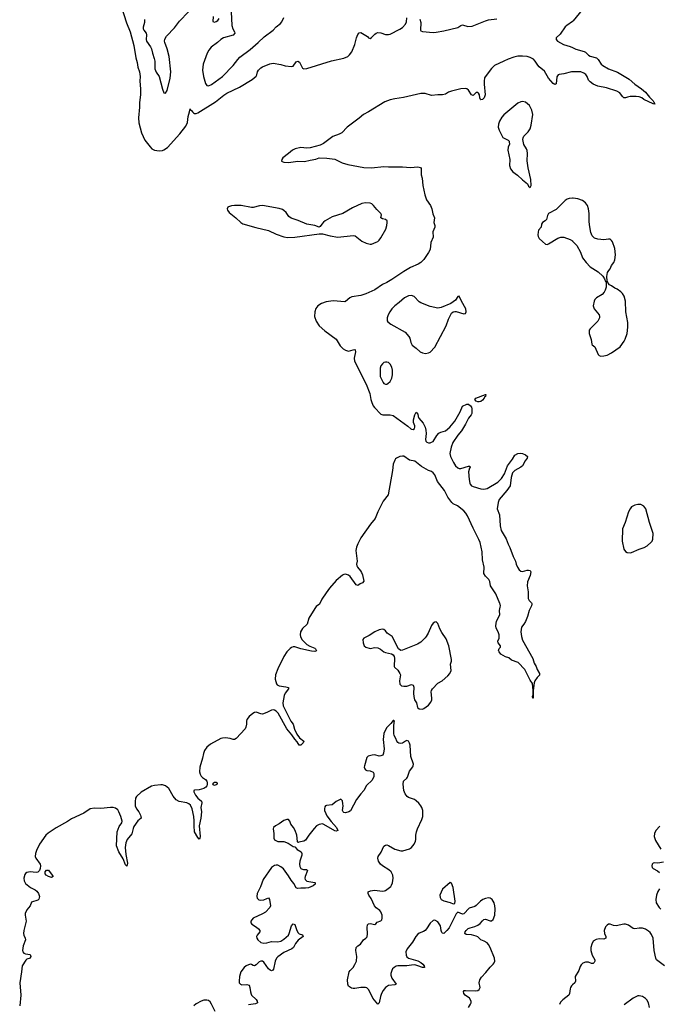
# Model space of a CAD drawing. Header units: inches. Extents: x 1649826 to 1814874, y 507393 to 641959.
# Tile 28 of 131: x 1682816 to 1691130, y 584790 to 597587. Entities that reach past the tile are written whole.
import ezdxf

# ---------------------------------------------------------------- set-up
doc = ezdxf.new("R2010")
doc.units = ezdxf.units.IN
doc.header["$MEASUREMENT"] = 0
for name, color, linetype in [('B6588', 7, 'Continuous'), ('B6589', 7, 'Continuous'), ('B6598', 7, 'Continuous'), ('B6599', 7, 'Continuous')]:
    doc.layers.add(name, color=color, linetype=linetype)

msp = doc.modelspace()

# ---------------------------------------------------------------- linework, layer by layer
at = {"layer": 'B6588', "color": 6}
for points, elevation in [([(1686718, 590000), (1686713, 589990), (1686670, 589960), (1686650, 589935), (1686574, 589810), (1686554, 589730), (1686490, 589674), (1686466, 589630), (1686460, 589590), (1686464, 589570), (1686485, 589530), (1686548, 589468), (1686586, 589446), (1686650, 589419), (1686662, 589410), (1686674, 589386), (1686650, 589376), (1686610, 589378), (1686472, 589410), (1686390, 589435), (1686370, 589434), (1686350, 589427), (1686330, 589414), (1686290, 589373), (1686250, 589312), (1686170, 589150), (1686141, 589070), (1686137, 589017), (1686154, 588954), (1686163, 588943), (1686190, 588928), (1686277, 588917), (1686308, 588908), (1686310, 588890), (1686268, 588832), (1686255, 588805), (1686235, 588710), (1686239, 588670), (1686339, 588470), (1686371, 588430), (1686388, 588368), (1686419, 588299), (1686452, 588252), (1686510, 588210), (1686502, 588190), (1686470, 588160), (1686450, 588156), (1686423, 588203), (1686390, 588237), (1686354, 588294), (1686290, 588370), (1686174, 588574), (1686150, 588601), (1686130, 588614), (1686110, 588617), (1686090, 588613), (1686030, 588582), (1685970, 588563), (1685950, 588564), (1685890, 588587), (1685870, 588583), (1685845, 588570), (1685797, 588530), (1685767, 588490), (1685762, 588470), (1685763, 588430), (1685757, 588390), (1685746, 588370), (1685630, 588243), (1685610, 588233), (1685590, 588231), (1685550, 588243), (1685492, 588252), (1685450, 588251), (1685430, 588244), (1685297, 588170), (1685249, 588130), (1685220, 588090), (1685205, 588050), (1685192, 587990), (1685158, 587870), (1685154, 587810), (1685161, 587781), (1685175, 587755), (1685190, 587739), (1685232, 587710), (1685248, 587690), (1685254, 587670), (1685254, 587646), (1685249, 587630), (1685235, 587610), (1685210, 587596), (1685150, 587577), (1685090, 587575), (1685081, 587570), (1685080, 587550), (1685101, 587510), (1685132, 587470), (1685177, 587430), (1685182, 587410), (1685170, 587350), (1685179, 587290), (1685170, 587210), (1685150, 587110), (1685161, 586970), (1685158, 586950), (1685150, 586935), (1685130, 586956), (1685089, 587030), (1685083, 587110), (1685084, 587176), (1685080, 587230), (1685059, 587330), (1685037, 587377), (1685015, 587395), (1684990, 587407), (1684890, 587424), (1684850, 587449), (1684810, 587493), (1684754, 587594), (1684710, 587629), (1684670, 587641), (1684650, 587642), (1684568, 587632), (1684530, 587623), (1684394, 587546), (1684334, 587490), (1684322, 587470), (1684315, 587425), (1684318, 587370), (1684334, 587330), (1684364, 587290), (1684385, 587250), (1684392, 587230), (1684393, 587210), (1684350, 587173), (1684301, 587099), (1684290, 587075), (1684273, 587007), (1684213, 586930), (1684195, 586890), (1684187, 586830), (1684195, 586735), (1684215, 586625), (1684210, 586584), (1684190, 586603), (1684159, 586679), (1684104, 586770), (1684072, 586850), (1684084, 587030), (1684110, 587100), (1684145, 587150), (1684146, 587170), (1684132, 587230), (1684106, 587290), (1684090, 587317), (1684059, 587339), (1684030, 587346), (1683994, 587346), (1683870, 587335), (1683790, 587338), (1683731, 587329), (1683650, 587276), (1683490, 587199), (1683436, 587164), (1683290, 587084), (1683184, 587016), (1683156, 586990), (1683075, 586870), (1683034, 586790), (1683022, 586750), (1683019, 586710), (1683025, 586690), (1683082, 586610), (1683087, 586590), (1683083, 586557), (1683073, 586530), (1683051, 586509), (1683030, 586504), (1682950, 586512), (1682910, 586503), (1682893, 586490), (1682884, 586476), (1682870, 586430), (1682873, 586393), (1682890, 586360), (1682955, 586310), (1683018, 586278), (1683040, 586260), (1683062, 586230), (1683075, 586190), (1683064, 586156), (1683050, 586143), (1682970, 586117), (1682951, 586069), (1682910, 586017), (1682889, 585970), (1682887, 585950), (1682898, 585870), (1682871, 585750), (1682867, 585710), (1682870, 585687), (1682889, 585650), (1682890, 585630), (1682863, 585550), (1682851, 585490), (1682857, 585470), (1682870, 585455), (1682890, 585445), (1682950, 585436), (1682962, 585410), (1682951, 585389), (1682910, 585375), (1682896, 585364), (1682848, 585290), (1682840, 585210), (1682816, 585070), (1682832, 584910), (1682819, 584770)], 300), ([(1689472, 590000), (1689474, 589990), (1689469, 589970), (1689437, 589910), (1689416, 589830), (1689390, 589765), (1689370, 589730), (1689338, 589690), (1689331, 589629), (1689337, 589570), (1689350, 589522), (1689484, 589284), (1689503, 589223), (1689530, 589181), (1689543, 589143), (1689572, 589088), (1689571, 589069), (1689541, 589039), (1689510, 588994), (1689502, 588970), (1689490, 588870), (1689492, 588770), (1689490, 588767), (1689484, 588770), (1689481, 588790), (1689488, 588812), (1689490, 588870), (1689480, 588960), (1689450, 589004), (1689380, 589140), (1689293, 589233), (1689210, 589264), (1689172, 589292), (1689130, 589308), (1689070, 589342), (1689046, 589370), (1689040, 589390), (1689050, 589413), (1689066, 589430), (1689067, 589450), (1689037, 589490), (1689032, 589510), (1689048, 589550), (1689049, 589590), (1689037, 589630), (1689010, 589680), (1689003, 589710), (1689014, 589770), (1689055, 589850), (1689052, 589910), (1689063, 589950), (1689065, 589970), (1689061, 589990), (1689057, 590000)], 300), ([(1688650, 584750), (1688675, 584790), (1688682, 584810), (1688682, 584830), (1688663, 584870), (1688606, 584910), (1688590, 584929), (1688584, 584956), (1688592, 584968), (1688609, 584971), (1688734, 584966), (1688769, 584971), (1688790, 584984), (1688800, 585010), (1688787, 585070), (1688795, 585110), (1688817, 585143), (1688876, 585204), (1688930, 585273), (1688969, 585311), (1688984, 585330), (1688990, 585350), (1688986, 585390), (1688931, 585530), (1688909, 585569), (1688890, 585590), (1688855, 585610), (1688810, 585628), (1688770, 585665), (1688750, 585676), (1688690, 585693), (1688618, 585698), (1688602, 585710), (1688608, 585730), (1688621, 585750), (1688645, 585775), (1688670, 585786), (1688730, 585800), (1688770, 585817), (1688800, 585840), (1688830, 585877), (1688850, 585893), (1688870, 585896), (1688930, 585874), (1688950, 585875), (1688970, 585894), (1688992, 585950), (1688997, 586030), (1688993, 586070), (1688981, 586110), (1688956, 586150), (1688930, 586170), (1688910, 586174), (1688870, 586165), (1688834, 586150), (1688804, 586130), (1688748, 586072), (1688730, 586062), (1688660, 586040), (1688590, 585968), (1688570, 585960), (1688510, 585989), (1688490, 585965), (1688397, 585783), (1688370, 585749), (1688330, 585711), (1688310, 585714), (1688304, 585724), (1688294, 585750), (1688284, 585810), (1688270, 585838), (1688250, 585860), (1688210, 585882), (1688190, 585878), (1688150, 585844), (1688104, 585770), (1688087, 585750), (1688065, 585735), (1688010, 585715), (1687990, 585701), (1687964, 585670), (1687922, 585598), (1687853, 585510), (1687837, 585470), (1687838, 585430), (1687848, 585408), (1687870, 585388), (1687990, 585356), (1688030, 585334), (1688058, 585310), (1688072, 585290), (1688076, 585270), (1688050, 585270), (1687992, 585292), (1687950, 585301), (1687910, 585300), (1687850, 585290), (1687732, 585288), (1687710, 585284), (1687682, 585270), (1687663, 585250), (1687653, 585230), (1687642, 585190), (1687642, 585170), (1687654, 585130), (1687710, 585050), (1687690, 585041), (1687610, 585035), (1687571, 585009), (1687540, 584970), (1687518, 584930), (1687505, 584890), (1687490, 584809), (1687470, 584790), (1687406, 584870), (1687356, 584976), (1687330, 585006), (1687310, 585010), (1687250, 585010), (1687170, 584995), (1687150, 584995), (1687130, 584999), (1687090, 585024), (1687081, 585050), (1687078, 585110), (1687097, 585210), (1687110, 585230), (1687151, 585269), (1687174, 585306), (1687195, 585350), (1687200, 585410), (1687187, 585490), (1687190, 585530), (1687210, 585548), (1687247, 585570), (1687285, 585630), (1687314, 585650), (1687331, 585669), (1687336, 585704), (1687331, 585789), (1687335, 585825), (1687350, 585837), (1687370, 585839), (1687434, 585826), (1687446, 585834), (1687464, 585856), (1687510, 585874), (1687522, 585890), (1687528, 585910), (1687527, 585950), (1687512, 585990), (1687495, 586010), (1687450, 586045), (1687426, 586070), (1687383, 586163), (1687352, 586210), (1687344, 586230), (1687346, 586250), (1687374, 586266), (1687427, 586273), (1687530, 586260), (1687556, 586264), (1687570, 586270), (1687638, 586322), (1687650, 586337), (1687662, 586370), (1687671, 586430), (1687664, 586470), (1687655, 586495), (1687645, 586510), (1687616, 586536), (1687530, 586590), (1687506, 586610), (1687480, 586650), (1687471, 586690), (1687476, 586710), (1687514, 586766), (1687550, 586844), (1687570, 586859), (1687590, 586861), (1687610, 586855), (1687690, 586806), (1687770, 586785), (1687795, 586785), (1687883, 586810), (1687910, 586826), (1687943, 586870), (1687962, 586910), (1687967, 586933), (1687966, 586990), (1687974, 587030), (1687988, 587072), (1688044, 587190), (1688056, 587230), (1688056, 587310), (1688044, 587350), (1688032, 587370), (1688005, 587405), (1687970, 587435), (1687946, 587450), (1687870, 587478), (1687852, 587492), (1687826, 587526), (1687807, 587567), (1687799, 587650), (1687805, 587690), (1687850, 587730), (1687858, 587742), (1687881, 587819), (1687925, 587875), (1687932, 587890), (1687933, 587910), (1687902, 588010), (1687890, 588159), (1687884, 588184), (1687871, 588210), (1687850, 588220), (1687830, 588212), (1687790, 588185), (1687770, 588180), (1687744, 588184), (1687731, 588191), (1687717, 588210), (1687706, 588246), (1687682, 588282), (1687678, 588310), (1687678, 588402), (1687683, 588457), (1687688, 588470), (1687679, 588479), (1687670, 588479), (1687642, 588438), (1687590, 588386), (1687570, 588356), (1687551, 588310), (1687540, 588230), (1687552, 588110), (1687545, 588055), (1687534, 588030), (1687510, 588018), (1687490, 588017), (1687430, 588033), (1687396, 588030), (1687346, 588014), (1687330, 587996), (1687296, 587890), (1687294, 587870), (1687300, 587850), (1687310, 587838), (1687327, 587827), (1687370, 587824), (1687409, 587809), (1687421, 587790), (1687417, 587750), (1687396, 587704), (1687325, 587635), (1687290, 587570), (1687250, 587527), (1687192, 587450), (1687115, 587305), (1687092, 587290), (1687050, 587280), (1687030, 587281), (1687019, 587290), (1687012, 587310), (1687020, 587370), (1687017, 587397), (1687010, 587434), (1686990, 587458), (1686930, 587425), (1686876, 587384), (1686804, 587376), (1686791, 587369), (1686783, 587357), (1686777, 587330), (1686779, 587310), (1686793, 587270), (1686810, 587241), (1686866, 587166), (1686932, 587090), (1686950, 587050), (1686930, 587041), (1686910, 587045), (1686770, 587129), (1686750, 587134), (1686710, 587128), (1686672, 587108), (1686643, 587077), (1686575, 586990), (1686530, 586923), (1686510, 586911), (1686442, 586898), (1686434, 586894), (1686430, 586894), (1686427, 586907), (1686418, 586990), (1686398, 587050), (1686375, 587090), (1686341, 587130), (1686325, 587170), (1686311, 587191), (1686290, 587194), (1686250, 587180), (1686190, 587134), (1686141, 587110), (1686116, 587090), (1686112, 587070), (1686121, 587010), (1686120, 586950), (1686129, 586929), (1686170, 586908), (1686250, 586904), (1686305, 586885), (1686370, 586839), (1686390, 586835), (1686421, 586801), (1686475, 586770), (1686485, 586750), (1686484, 586730), (1686456, 586650), (1686452, 586610), (1686459, 586579), (1686470, 586557), (1686480, 586550), (1686504, 586544), (1686544, 586544), (1686558, 586530), (1686525, 586450), (1686522, 586430), (1686525, 586410), (1686550, 586390), (1686650, 586375), (1686658, 586370), (1686656, 586356), (1686655, 586350), (1686630, 586329), (1686570, 586305), (1686530, 586299), (1686470, 586301), (1686430, 586293), (1686418, 586298), (1686410, 586303), (1686381, 586361), (1686344, 586404), (1686310, 586459), (1686243, 586550), (1686210, 586577), (1686170, 586600), (1686150, 586600), (1686130, 586594), (1686090, 586567), (1685979, 586410), (1685945, 586315), (1685902, 586230), (1685899, 586190), (1685904, 586170), (1685926, 586146), (1685950, 586142), (1685990, 586147), (1686030, 586167), (1686052, 586172), (1686064, 586150), (1686075, 586070), (1686066, 586050), (1686011, 585989), (1685970, 585965), (1685850, 585910), (1685832, 585890), (1685822, 585870), (1685822, 585850), (1685832, 585830), (1685893, 585793), (1685921, 585770), (1685938, 585750), (1685938, 585730), (1685904, 585690), (1685896, 585670), (1685900, 585650), (1685912, 585630), (1685950, 585594), (1685990, 585584), (1686030, 585588), (1686090, 585606), (1686170, 585603), (1686210, 585612), (1686250, 585635), (1686310, 585690), (1686320, 585710), (1686350, 585811), (1686370, 585836), (1686390, 585828), (1686418, 585750), (1686437, 585717), (1686450, 585706), (1686490, 585692), (1686500, 585670), (1686437, 585623), (1686401, 585579), (1686375, 585530), (1686355, 585510), (1686250, 585465), (1686170, 585408), (1686154, 585390), (1686136, 585350), (1686115, 585245), (1686108, 585232), (1686090, 585227), (1686070, 585232), (1686050, 585251), (1685990, 585338), (1685970, 585350), (1685950, 585351), (1685930, 585342), (1685890, 585303), (1685870, 585292), (1685850, 585296), (1685830, 585309), (1685811, 585311), (1685760, 585290), (1685735, 585270), (1685690, 585211), (1685672, 585150), (1685667, 585090), (1685670, 585068), (1685688, 585050), (1685705, 585045), (1685770, 585048), (1685797, 585037), (1685809, 585010), (1685814, 584950), (1685823, 584923), (1685830, 584910), (1685890, 584851), (1685902, 584830), (1685908, 584810), (1685882, 584798), (1685790, 584785)], 400), ([(1690000, 585042), (1689989, 585031), (1689976, 585010), (1689970, 584990), (1689964, 584930), (1689955, 584910), (1689875, 584850), (1689844, 584816), (1689831, 584789)], 400), ([(1685355, 584695), (1685310, 584792), (1685290, 584823), (1685270, 584838), (1685250, 584845), (1685210, 584843), (1685174, 584830), (1685110, 584796), (1685081, 584770)], 400)]:
    msp.add_lwpolyline(points, dxfattribs=dict(at, elevation=elevation))
for points, elevation in [([(1688230, 589759), (1688210, 589757), (1688190, 589744), (1688170, 589714), (1688126, 589614), (1688100, 589570), (1688087, 589553), (1688030, 589498), (1687988, 589472), (1687790, 589391), (1687770, 589390), (1687741, 589410), (1687657, 589570), (1687594, 589614), (1687570, 589645), (1687550, 589660), (1687530, 589665), (1687490, 589657), (1687430, 589630), (1687358, 589582), (1687287, 589550), (1687274, 589530), (1687281, 589490), (1687295, 589450), (1687315, 589430), (1687370, 589414), (1687430, 589426), (1687470, 589422), (1687506, 589406), (1687550, 589373), (1687570, 589363), (1687647, 589347), (1687671, 589331), (1687685, 589310), (1687689, 589289), (1687682, 589182), (1687688, 589170), (1687732, 589132), (1687758, 589090), (1687764, 589070), (1687752, 588992), (1687759, 588950), (1687778, 588930), (1687810, 588923), (1687850, 588925), (1687910, 588946), (1687930, 588937), (1687939, 588910), (1687934, 588830), (1687939, 588790), (1687949, 588749), (1687974, 588710), (1687987, 588647), (1688009, 588629), (1688050, 588626), (1688070, 588634), (1688130, 588677), (1688161, 588719), (1688172, 588748), (1688174, 588770), (1688164, 588850), (1688168, 588870), (1688181, 588890), (1688250, 588964), (1688306, 588994), (1688381, 589059), (1688408, 589090), (1688424, 589130), (1688416, 589210), (1688428, 589250), (1688430, 589270), (1688394, 589450), (1688360, 589540), (1688301, 589621), (1688276, 589670), (1688250, 589739)], 400), ([(1685350, 587634), (1685330, 587642), (1685327, 587650), (1685338, 587670), (1685350, 587677), (1685370, 587675), (1685384, 587670), (1685384, 587664), (1685384, 587650), (1685370, 587643)], 300), ([(1683230, 586439), (1683190, 586449), (1683159, 586470), (1683146, 586486), (1683146, 586510), (1683166, 586534), (1683190, 586532), (1683237, 586470), (1683249, 586450)], 300), ([(1688410, 586375), (1688310, 586286), (1688279, 586210), (1688280, 586180), (1688294, 586154), (1688330, 586134), (1688413, 586113), (1688450, 586096), (1688470, 586102), (1688478, 586130), (1688450, 586309), (1688430, 586363)], 400)]:
    msp.add_lwpolyline(points, close=True, dxfattribs=dict(at, elevation=elevation))
at = {"layer": 'B6589', "color": 6}
for points, elevation in [([(1684140, 597750), (1684205, 597545), (1684253, 597430), (1684298, 597250), (1684324, 597090), (1684341, 597030), (1684351, 596970), (1684371, 596911), (1684381, 596850), (1684377, 596790), (1684384, 596690), (1684384, 596610), (1684371, 596510), (1684372, 596452), (1684359, 596310), (1684366, 596246), (1684398, 596118), (1684441, 596021), (1684510, 595933), (1684534, 595910), (1684570, 595891), (1684630, 595881), (1684670, 595886), (1684690, 595894), (1684735, 595925), (1684896, 596104), (1684976, 596204), (1684995, 596250), (1685006, 596330), (1685024, 596390), (1685030, 596430), (1685036, 596416), (1685050, 596408), (1685060, 596390), (1685075, 596375), (1685090, 596368), (1685108, 596368), (1685130, 596377), (1685360, 596520), (1685470, 596606), (1685508, 596630), (1685672, 596708), (1685839, 596810), (1685888, 596852), (1685900, 596870), (1685909, 596910), (1685921, 596930), (1685950, 596960), (1685970, 596974), (1686067, 597013), (1686110, 597023), (1686210, 597004), (1686268, 596988), (1686350, 596977), (1686370, 596981), (1686410, 597038), (1686430, 597049), (1686453, 597033), (1686490, 596959), (1686510, 596949), (1686550, 596953), (1686870, 597054), (1687030, 597086), (1687081, 597110), (1687104, 597130), (1687132, 597170), (1687174, 597266), (1687192, 597350), (1687210, 597394), (1687230, 597418), (1687250, 597420), (1687335, 597370), (1687350, 597351), (1687370, 597344), (1687390, 597357), (1687430, 597398), (1687450, 597412), (1687470, 597419), (1687510, 597416), (1687570, 597393), (1687610, 597396), (1687630, 597401), (1687756, 597464), (1687790, 597487), (1687830, 597528), (1687843, 597557), (1687850, 597610)], 300), ([(1684437, 597590), (1684439, 597550), (1684421, 597490), (1684421, 597470), (1684428, 597450), (1684458, 597410), (1684465, 597390), (1684461, 597330), (1684464, 597310), (1684516, 597236), (1684529, 597210), (1684540, 597150), (1684564, 597084), (1684572, 597050), (1684572, 596950), (1684590, 596907), (1684628, 596850), (1684670, 596682), (1684690, 596636), (1684710, 596633), (1684734, 596666), (1684770, 596825), (1684779, 596910), (1684759, 597110), (1684732, 597210), (1684703, 597290), (1684700, 597310), (1684704, 597336), (1684725, 597375), (1684830, 597482), (1684894, 597566), (1685010, 597691)], 400), ([(1685565, 597690), (1685572, 597510), (1685586, 597470), (1685609, 597430), (1685611, 597410), (1685590, 597386), (1685466, 597350), (1685430, 597330), (1685387, 597290), (1685305, 597230), (1685273, 597190), (1685251, 597150), (1685201, 597010), (1685191, 596930), (1685204, 596850), (1685230, 596757), (1685250, 596730), (1685270, 596726), (1685310, 596746), (1685450, 596849), (1685590, 596990), (1685650, 597070), (1685679, 597101), (1685810, 597201), (1685917, 597290), (1685995, 597365), (1686109, 597451), (1686150, 597492), (1686204, 597536), (1686222, 597558), (1686250, 597616)], 400), ([(1685330, 597630), (1685325, 597565), (1685350, 597556), (1685370, 597562), (1685390, 597575), (1685410, 597602)], 400), ([(1688015, 597595), (1688028, 597550), (1688025, 597450), (1688030, 597442), (1688050, 597433), (1688190, 597420), (1688230, 597423), (1688330, 597442), (1688510, 597486), (1688550, 597513), (1688570, 597519), (1688640, 597500), (1688696, 597504), (1688870, 597574), (1688910, 597584), (1689017, 597597)], 300), ([(1690000, 597565), (1689927, 597513), (1689908, 597492), (1689839, 597401), (1689790, 597350), (1689787, 597330), (1689805, 597310), (1689884, 597264), (1689970, 597238), (1690000, 597224)], 300), ([(1690000, 596910), (1689990, 596910), (1689890, 596883), (1689830, 596876), (1689813, 596870), (1689796, 596844), (1689788, 596752), (1689770, 596744), (1689750, 596759), (1689690, 596828), (1689636, 596916), (1689570, 596973), (1689550, 596996), (1689516, 597050), (1689493, 597073), (1689450, 597096), (1689410, 597108), (1689350, 597113), (1689289, 597111), (1689239, 597101), (1689164, 597076), (1689110, 597046), (1688989, 596991), (1688947, 596953), (1688877, 596863), (1688859, 596830), (1688852, 596790), (1688852, 596750), (1688867, 596610), (1688853, 596570), (1688830, 596548), (1688810, 596545), (1688805, 596550), (1688797, 596570), (1688791, 596611), (1688781, 596630), (1688770, 596639), (1688750, 596641), (1688743, 596637), (1688710, 596600), (1688690, 596611), (1688650, 596673), (1688630, 596690), (1688610, 596694), (1688550, 596688), (1688430, 596660), (1688390, 596646), (1688350, 596621), (1688310, 596611), (1688250, 596611), (1688170, 596602), (1688086, 596626), (1688030, 596627), (1687806, 596574), (1687690, 596559), (1687630, 596546), (1687561, 596519), (1687350, 596388), (1687284, 596356), (1687230, 596308), (1687071, 596190), (1687002, 596118), (1686970, 596100), (1686887, 596070), (1686763, 595977), (1686723, 595957), (1686590, 595921), (1686550, 595919), (1686470, 595928), (1686398, 595910), (1686361, 595890), (1686308, 595850), (1686237, 595790), (1686221, 595770), (1686218, 595750), (1686226, 595746), (1686250, 595737), (1686310, 595730), (1686430, 595747), (1686516, 595744), (1686590, 595762), (1686666, 595774), (1686710, 595790), (1686810, 595788), (1686910, 595774), (1687008, 595728), (1687083, 595703), (1687290, 595666), (1687390, 595663), (1687550, 595680), (1687610, 595675), (1687790, 595675), (1687894, 595666), (1687990, 595674), (1688026, 595665), (1688034, 595654), (1688033, 595570), (1688048, 595528), (1688055, 595430), (1688081, 595310), (1688105, 595245), (1688155, 595170), (1688172, 595130), (1688184, 595064), (1688206, 595010), (1688200, 594950), (1688211, 594910), (1688211, 594890), (1688188, 594830), (1688190, 594762), (1688158, 594690), (1688150, 594601), (1688130, 594560), (1688068, 594470), (1688030, 594433), (1687994, 594410), (1687895, 594365), (1687810, 594316), (1687653, 594210), (1687590, 594172), (1687530, 594144), (1687430, 594075), (1687316, 594024), (1687250, 594002), (1687133, 593987), (1687107, 593973), (1687050, 593923), (1687040, 593920), (1686890, 593935), (1686798, 593922), (1686740, 593900), (1686693, 593867), (1686667, 593833), (1686650, 593790), (1686647, 593730), (1686668, 593670), (1686710, 593610), (1686782, 593542), (1686930, 593435), (1686981, 593350), (1687019, 593310), (1687050, 593290), (1687090, 593279), (1687150, 593298), (1687170, 593300), (1687177, 593297), (1687181, 593270), (1687162, 593190), (1687169, 593150), (1687318, 592850), (1687367, 592727), (1687381, 592650), (1687393, 592610), (1687410, 592570), (1687426, 592546), (1687510, 592459), (1687534, 592450), (1687630, 592450), (1687670, 592441), (1687863, 592303), (1687900, 592270), (1687910, 592264), (1687930, 592261), (1687948, 592272), (1687954, 592290), (1687952, 592310), (1687936, 592350), (1687933, 592387), (1687950, 592450), (1687970, 592486), (1687990, 592461), (1687997, 592430), (1688006, 592410), (1688062, 592342), (1688086, 592290), (1688096, 592250), (1688098, 592210), (1688091, 592130), (1688095, 592110), (1688110, 592096), (1688129, 592089), (1688150, 592088), (1688170, 592094), (1688190, 592106), (1688238, 592182), (1688266, 592214), (1688290, 592226), (1688350, 592244), (1688406, 592290), (1688470, 592371), (1688540, 592490), (1688570, 592564), (1688630, 592590), (1688650, 592588), (1688677, 592570), (1688690, 592550), (1688693, 592530), (1688692, 592470), (1688686, 592450), (1688648, 592410), (1688609, 592330), (1688557, 592243), (1688510, 592188), (1688446, 592090), (1688423, 592030), (1688408, 591950), (1688416, 591910), (1688454, 591830), (1688480, 591790), (1688510, 591763), (1688530, 591755), (1688550, 591754), (1688650, 591785), (1688666, 591786), (1688670, 591770), (1688663, 591757), (1688649, 591710), (1688656, 591610), (1688665, 591565), (1688671, 591550), (1688690, 591529), (1688710, 591518), (1688810, 591488), (1688850, 591485), (1688890, 591496), (1689030, 591577), (1689077, 591623), (1689117, 591683), (1689158, 591790), (1689223, 591877), (1689250, 591928), (1689290, 591950), (1689330, 591955), (1689351, 591950), (1689391, 591930), (1689417, 591910), (1689410, 591890), (1689385, 591855), (1689350, 591789), (1689330, 591770), (1689250, 591730), (1689221, 591699), (1689203, 591637), (1689190, 591530), (1689149, 591470), (1689049, 591350), (1689035, 591310), (1689024, 591230), (1689053, 591153), (1689061, 591010), (1689075, 590950), (1689139, 590839), (1689165, 590770), (1689188, 590728), (1689230, 590610), (1689262, 590550), (1689270, 590509), (1689286, 590470), (1689310, 590437), (1689330, 590421), (1689350, 590414), (1689410, 590433), (1689430, 590434), (1689450, 590430), (1689460, 590410), (1689450, 590362), (1689417, 590283), (1689410, 590230), (1689427, 590150), (1689423, 590090), (1689425, 590065), (1689438, 590038), (1689470, 590010), (1689472, 590000)], 300), ([(1690000, 595268), (1689957, 595263), (1689930, 595254), (1689904, 595236), (1689790, 595121), (1689690, 595066), (1689676, 595044), (1689662, 594990), (1689647, 594973), (1689610, 594950), (1689599, 594930), (1689595, 594890), (1689561, 594850), (1689553, 594827), (1689551, 594790), (1689556, 594770), (1689570, 594744), (1689610, 594705), (1689650, 594670), (1689670, 594667), (1689690, 594675), (1689810, 594748), (1689850, 594761), (1689890, 594761), (1689972, 594732), (1690000, 594711)], 400), ([(1689057, 590000), (1689004, 590124), (1688934, 590230), (1688926, 590286), (1688915, 590310), (1688870, 590353), (1688850, 590390), (1688853, 590470), (1688833, 590567), (1688829, 590670), (1688799, 590790), (1688785, 590830), (1688710, 590979), (1688638, 591138), (1688615, 591175), (1688590, 591202), (1688507, 591267), (1688450, 591293), (1688432, 591312), (1688383, 591383), (1688338, 591470), (1688246, 591586), (1688210, 591670), (1688190, 591699), (1688170, 591714), (1688128, 591728), (1688040, 591780), (1687950, 591848), (1687884, 591864), (1687810, 591912), (1687790, 591916), (1687755, 591910), (1687714, 591890), (1687702, 591878), (1687690, 591862), (1687671, 591810), (1687662, 591730), (1687606, 591410), (1687540, 591330), (1687472, 591190), (1687437, 591103), (1687374, 591030), (1687250, 590851), (1687210, 590775), (1687194, 590730), (1687186, 590686), (1687204, 590550), (1687195, 590510), (1687196, 590490), (1687206, 590470), (1687245, 590425), (1687260, 590400), (1687271, 590370), (1687288, 590290), (1687272, 590270), (1687243, 590257), (1687210, 590232), (1687190, 590243), (1687112, 590352), (1687090, 590367), (1687050, 590381), (1687030, 590378), (1687010, 590368), (1686930, 590298), (1686843, 590197), (1686800, 590140), (1686744, 590056), (1686718, 590000)], 300)]:
    msp.add_lwpolyline(points, dxfattribs=dict(at, elevation=elevation))
for points, elevation in [([(1689350, 596523), (1689330, 596521), (1689290, 596501), (1689109, 596351), (1689081, 596319), (1689053, 596270), (1689040, 596230), (1689036, 596190), (1689048, 596150), (1689097, 596057), (1689163, 596023), (1689177, 596010), (1689180, 596000), (1689181, 595970), (1689167, 595930), (1689160, 595890), (1689185, 595770), (1689182, 595690), (1689195, 595650), (1689227, 595610), (1689285, 595565), (1689350, 595504), (1689415, 595455), (1689430, 595425), (1689450, 595407), (1689463, 595430), (1689461, 595510), (1689423, 595663), (1689413, 595753), (1689415, 595850), (1689411, 595889), (1689403, 595910), (1689367, 595967), (1689357, 596030), (1689359, 596050), (1689368, 596072), (1689426, 596130), (1689450, 596170), (1689465, 596215), (1689486, 596354), (1689472, 596410), (1689442, 596470), (1689390, 596513)], 400), ([(1687310, 595208), (1687262, 595198), (1687140, 595140), (1687015, 595070), (1686877, 595023), (1686787, 594973), (1686764, 594956), (1686741, 594930), (1686722, 594898), (1686710, 594890), (1686651, 594911), (1686550, 594928), (1686437, 594977), (1686346, 595006), (1686314, 595030), (1686279, 595079), (1686250, 595108), (1686230, 595120), (1686190, 595132), (1685970, 595170), (1685932, 595168), (1685850, 595147), (1685830, 595146), (1685693, 595170), (1685610, 595174), (1685570, 595168), (1685530, 595154), (1685522, 595150), (1685511, 595130), (1685516, 595110), (1685539, 595079), (1685626, 595010), (1685690, 594950), (1685715, 594935), (1685886, 594886), (1686050, 594847), (1686150, 594799), (1686250, 594763), (1686298, 594758), (1686390, 594761), (1686710, 594805), (1686750, 594802), (1686850, 594777), (1686950, 594762), (1687150, 594784), (1687176, 594776), (1687262, 594710), (1687321, 594681), (1687370, 594668), (1687390, 594671), (1687450, 594694), (1687470, 594703), (1687490, 594721), (1687512, 594750), (1687574, 594866), (1687589, 594910), (1687594, 594950), (1687592, 594972), (1687571, 594990), (1687530, 594997), (1687511, 595010), (1687517, 595050), (1687511, 595070), (1687459, 595119), (1687414, 595174), (1687392, 595192), (1687370, 595203)], 300), ([(1687910, 594004), (1687870, 594000), (1687817, 593970), (1687750, 593911), (1687692, 593868), (1687652, 593830), (1687625, 593790), (1687605, 593750), (1687591, 593710), (1687591, 593671), (1687599, 593659), (1687638, 593630), (1687827, 593527), (1687876, 593470), (1687886, 593446), (1687899, 593390), (1687917, 593357), (1687970, 593317), (1688020, 593270), (1688050, 593256), (1688090, 593249), (1688130, 593256), (1688150, 593267), (1688210, 593329), (1688359, 593610), (1688390, 593694), (1688430, 593772), (1688452, 593788), (1688470, 593794), (1688490, 593794), (1688590, 593763), (1688612, 593768), (1688618, 593790), (1688615, 593830), (1688560, 593930), (1688530, 593994), (1688510, 593989), (1688479, 593941), (1688422, 593898), (1688295, 593845), (1688250, 593839), (1688150, 593859), (1688030, 593907), (1688010, 593922), (1687945, 593990)], 400), ([(1687590, 593137), (1687570, 593136), (1687550, 593130), (1687530, 593115), (1687508, 593090), (1687500, 593060), (1687502, 592950), (1687542, 592870), (1687550, 592859), (1687570, 592849), (1687590, 592851), (1687602, 592858), (1687630, 592886), (1687655, 592930), (1687662, 592970), (1687661, 593030), (1687653, 593073), (1687630, 593111), (1687610, 593130)], 400), ([(1688790, 592620), (1688770, 592622), (1688748, 592630), (1688730, 592650), (1688745, 592670), (1688870, 592717), (1688874, 592714), (1688869, 592690), (1688858, 592682), (1688854, 592670), (1688830, 592642), (1688810, 592625)], 300)]:
    msp.add_lwpolyline(points, close=True, dxfattribs=dict(at, elevation=elevation))
at = {"layer": 'B6598', "color": 6}
for points, elevation in [([(1691135, 587105), (1691084, 587050), (1691066, 587010), (1691065, 586970), (1691081, 586921), (1691150, 586808)], 400), ([(1691183, 586637), (1691110, 586624), (1691070, 586630), (1691050, 586626), (1691036, 586610), (1691033, 586590), (1691038, 586570), (1691050, 586554), (1691105, 586525), (1691130, 586502)], 400), ([(1691130, 586290), (1691110, 586257), (1691094, 586210), (1691084, 586150), (1691090, 586110), (1691128, 586050), (1691150, 586026)], 400), ([(1691198, 585290), (1691093, 585370), (1691084, 585390), (1691063, 585490), (1691048, 585650), (1691030, 585696), (1691010, 585723), (1690990, 585741), (1690950, 585765), (1690910, 585778), (1690870, 585778), (1690810, 585770), (1690790, 585775), (1690730, 585817), (1690690, 585830), (1690668, 585830), (1690570, 585809), (1690535, 585815), (1690490, 585831), (1690469, 585831), (1690450, 585820), (1690430, 585797), (1690414, 585750), (1690417, 585710), (1690436, 585670), (1690434, 585650), (1690410, 585637), (1690350, 585640), (1690307, 585633), (1690271, 585609), (1690251, 585570), (1690240, 585530), (1690241, 585490), (1690259, 585430), (1690290, 585370), (1690291, 585350), (1690285, 585335), (1690270, 585321), (1690250, 585321), (1690210, 585337), (1690170, 585337), (1690136, 585324), (1690115, 585305), (1690100, 585280), (1690082, 585230), (1690038, 585150), (1690039, 585090), (1690030, 585070), (1690000, 585042)], 400), ([(1691001, 584750), (1690990, 584808), (1690969, 584849), (1690950, 584866), (1690910, 584890), (1690870, 584900), (1690850, 584898), (1690789, 584871), (1690675, 584785)], 500)]:
    msp.add_lwpolyline(points, dxfattribs=dict(at, elevation=elevation))
at = {"layer": 'B6599', "color": 6}
for points, elevation in [([(1690125, 597715), (1690010, 597572), (1690000, 597565)], 300), ([(1690000, 597224), (1690044, 597204), (1690154, 597174), (1690170, 597166), (1690210, 597124), (1690230, 597112), (1690314, 597090), (1690337, 597070), (1690372, 597010), (1690394, 596990), (1690471, 596949), (1690587, 596907), (1690736, 596816), (1690813, 596750), (1690897, 596690), (1690950, 596646), (1691002, 596582), (1691050, 596534), (1691057, 596517), (1691065, 596510), (1691064, 596504), (1691075, 596490), (1691073, 596487), (1691050, 596492), (1690930, 596548), (1690901, 596570), (1690870, 596585), (1690830, 596589), (1690750, 596587), (1690718, 596582), (1690690, 596570), (1690670, 596570), (1690650, 596587), (1690615, 596635), (1690576, 596656), (1690442, 596702), (1690330, 596722), (1690270, 596751), (1690230, 596780), (1690210, 596802), (1690190, 596850), (1690174, 596874), (1690150, 596892), (1690110, 596910), (1690000, 596910)], 300), ([(1690000, 594711), (1690001, 594710), (1690056, 594650), (1690105, 594565), (1690130, 594493), (1690177, 594430), (1690233, 594373), (1690335, 594310), (1690395, 594255), (1690419, 594219), (1690430, 594186), (1690438, 594178), (1690440, 594150), (1690437, 594110), (1690426, 594070), (1690413, 594047), (1690385, 594015), (1690312, 593970), (1690293, 593950), (1690283, 593930), (1690270, 593870), (1690281, 593830), (1690346, 593750), (1690353, 593730), (1690353, 593710), (1690330, 593667), (1690232, 593570), (1690220, 593550), (1690216, 593530), (1690218, 593510), (1690244, 593430), (1690252, 593370), (1690259, 593359), (1690293, 593333), (1690336, 593236), (1690350, 593222), (1690370, 593215), (1690410, 593216), (1690450, 593226), (1690510, 593256), (1690623, 593337), (1690673, 593407), (1690686, 593434), (1690710, 593510), (1690722, 593590), (1690721, 593650), (1690695, 593790), (1690690, 593930), (1690672, 593992), (1690650, 594030), (1690630, 594050), (1690584, 594084), (1690550, 594099), (1690510, 594130), (1690482, 594142), (1690463, 594163), (1690453, 594193), (1690447, 594250), (1690458, 594302), (1690472, 594328), (1690491, 594349), (1690509, 594391), (1690537, 594430), (1690552, 594468), (1690561, 594530), (1690552, 594612), (1690520, 594700), (1690510, 594718), (1690493, 594733), (1690470, 594734), (1690410, 594725), (1690330, 594733), (1690288, 594748), (1690259, 594779), (1690240, 594820), (1690222, 594922), (1690217, 594970), (1690218, 595070), (1690209, 595130), (1690196, 595170), (1690170, 595205), (1690130, 595237), (1690070, 595259), (1690010, 595269), (1690000, 595268)], 400)]:
    msp.add_lwpolyline(points, dxfattribs=dict(at, elevation=elevation))
at = {"layer": 'B6599', "color": 6, "elevation": 400}
msp.add_lwpolyline([(1690850, 591286), (1690810, 591278), (1690770, 591254), (1690749, 591231), (1690728, 591190), (1690687, 591050), (1690653, 590970), (1690645, 590810), (1690670, 590707), (1690690, 590674), (1690710, 590660), (1690750, 590656), (1690770, 590661), (1690870, 590707), (1690931, 590729), (1690970, 590750), (1691025, 590795), (1691036, 590810), (1691045, 590835), (1691050, 590910), (1691002, 591050), (1690955, 591230), (1690930, 591263), (1690890, 591285)], close=True, dxfattribs=at)

doc.saveas('drawing.dxf')
